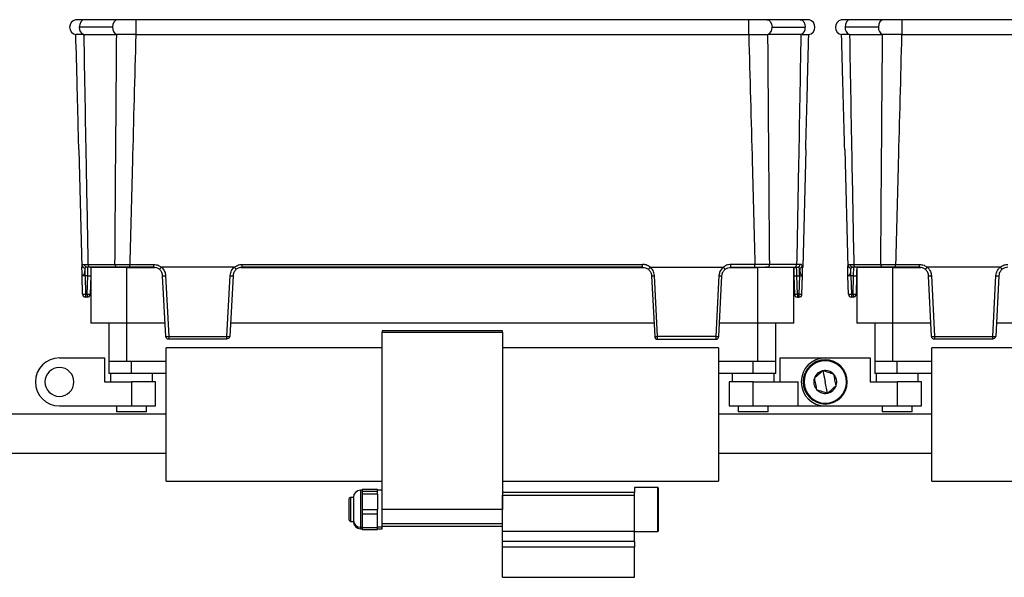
# Model space of a CAD drawing. Header units: millimetres. Extents: x -724 to 2929, y 427 to 799.
# Tile 41 of 48: x 1656 to 1820, y 587 to 680. Entities that reach past the tile are written whole.
import ezdxf

# ---------------------------------------------------------------- set-up
doc = ezdxf.new("R2010")
doc.units = ezdxf.units.MM

# ---------------------------------------------------------------- blocks, each defined once
blk = doc.blocks.new('Drawing View6')
at = {"color": 7, "linetype": 'Continuous', "lineweight": 25}
for p, q in [((-873.02, 0), (-878.56, 0)), ((-870.02, 0), (-870.02, -2.49)), ((-768.01, 0), (-870.02, 0)), ((-768.01, 0), (-768.01, -2.49)), ((-759.46, 0), (-765, 0)), ((-745.52, 0), (-751.06, 0)), ((-742.52, 0), (-742.52, -2.49)), ((-640.51, 0), (-742.52, 0)), ((-873.91, -1.25), (-879.45, -1.25)), ((-764.12, -1.25), (-758.58, -1.25)), ((-746.41, -1.25), (-751.95, -1.25)), ((-878.71, -2.48), (-873.22, -2.48)), ((-873.18, -2.48), (-873.22, -2.48)), ((-870.02, -2.49), (-768.01, -2.49)), ((-764.85, -2.48), (-764.8, -2.48)), ((-759.31, -2.48), (-764.8, -2.48)), ((-751.21, -2.48), (-745.72, -2.48)), ((-745.68, -2.48), (-745.72, -2.48)), ((-742.52, -2.49), (-640.51, -2.49)), ((-879.52, -21.65), (-879.01, -41.18)), ((-758.5, -21.65), (-759.01, -41.18)), ((-752.02, -21.65), (-751.51, -41.18)), ((-878.59, -40.71), (-878, -40.71)), ((-878, -40.71), (-873.51, -40.71)), ((-871.04, -40.72), (-867.06, -40.72)), ((-871.04, -41.18), (-871.04, -40.72)), ((-867.06, -41.18), (-867.06, -40.72)), ((-852.35, -40.72), (-785.67, -40.72)), ((-852.35, -41.18), (-852.35, -40.72)), ((-785.67, -41.18), (-785.67, -40.72)), ((-766.98, -40.72), (-770.96, -40.72)), ((-770.96, -41.18), (-770.96, -40.72)), ((-766.98, -41.18), (-766.98, -40.72)), ((-760.02, -40.71), (-764.51, -40.71)), ((-759.44, -40.71), (-760.02, -40.71)), ((-751.09, -40.71), (-750.5, -40.71)), ((-750.5, -40.71), (-746.01, -40.71)), ((-743.54, -40.72), (-739.56, -40.72)), ((-743.54, -41.18), (-743.54, -40.72)), ((-739.56, -41.18), (-739.56, -40.72)), ((-879.01, -41.35), (-879.01, -41.18)), ((-879, -41.64), (-879.01, -41.35)), ((-878.47, -42.65), (-878.47, -41.34)), ((-878, -41.23), (-878, -41.18)), ((-873.17, -41.18), (-877.65, -41.18)), ((-877.51, -41.22), (-877.51, -50.52)), ((-871.51, -41.22), (-877.51, -41.22)), ((-873.17, -41.18), (-872.81, -41.18)), ((-871.51, -50.52), (-871.51, -41.22)), ((-871.51, -41.22), (-866.83, -41.22)), ((-867.06, -41.18), (-871.04, -41.18)), ((-853.64, -41.18), (-865.77, -41.18)), ((-865.04, -52.71), (-865.57, -42.61)), ((-865.08, -42.59), (-864.55, -52.7)), ((-854.87, -52.7), (-854.34, -42.59)), ((-853.85, -42.61), (-854.38, -52.71)), ((-852.58, -41.22), (-785.44, -41.22)), ((-785.67, -41.18), (-852.35, -41.18)), ((-784.38, -41.18), (-772.25, -41.18)), ((-784.18, -42.61), (-783.65, -52.71)), ((-783.16, -52.7), (-783.69, -42.59)), ((-772.95, -42.59), (-773.48, -52.7)), ((-772.99, -52.71), (-772.46, -42.61)), ((-771.19, -41.22), (-766.51, -41.22)), ((-770.96, -41.18), (-766.98, -41.18)), ((-766.51, -41.22), (-766.51, -50.52)), ((-760.51, -41.22), (-766.51, -41.22)), ((-764.86, -41.18), (-765.22, -41.18)), ((-764.86, -41.18), (-760.37, -41.18)), ((-760.51, -50.52), (-760.51, -41.22)), ((-760.02, -41.23), (-760.02, -41.18)), ((-759.55, -42.65), (-759.55, -41.34)), ((-759.02, -41.35), (-759.01, -41.18)), ((-759.02, -41.64), (-759.02, -41.35)), ((-751.51, -41.35), (-751.51, -41.18)), ((-751.5, -41.64), (-751.51, -41.35)), ((-750.97, -42.65), (-750.97, -41.34)), ((-750.5, -41.23), (-750.5, -41.18)), ((-745.67, -41.18), (-750.15, -41.18)), ((-750.01, -41.22), (-750.01, -50.52)), ((-744.01, -41.22), (-750.01, -41.22)), ((-745.67, -41.18), (-745.31, -41.18)), ((-744.01, -50.52), (-744.01, -41.22)), ((-744.01, -41.22), (-739.33, -41.22)), ((-739.56, -41.18), (-743.54, -41.18)), ((-726.14, -41.18), (-738.27, -41.18)), ((-737.54, -52.71), (-738.07, -42.61)), ((-737.58, -42.59), (-737.05, -52.7)), ((-727.37, -52.7), (-726.84, -42.59)), ((-726.35, -42.61), (-726.88, -52.71)), ((-878.89, -45.7), (-878.97, -42.65)), ((-878.05, -42.65), (-878.47, -42.65)), ((-878.47, -42.65), (-878.39, -45.7)), ((-878.13, -45.7), (-878.05, -42.65)), ((-877.55, -42.65), (-877.63, -45.7)), ((-760.47, -42.65), (-760.39, -45.7)), ((-759.97, -42.65), (-759.55, -42.65)), ((-759.89, -45.7), (-759.97, -42.65)), ((-759.55, -42.65), (-759.63, -45.7)), ((-759.13, -45.7), (-759.05, -42.65)), ((-751.39, -45.7), (-751.47, -42.65)), ((-750.55, -42.65), (-750.97, -42.65)), ((-750.97, -42.65), (-750.89, -45.7)), ((-750.63, -45.7), (-750.55, -42.65)), ((-750.05, -42.65), (-750.13, -45.7)), ((-878.39, -45.7), (-878.13, -45.7)), ((-878.39, -45.7), (-878.39, -46.18)), ((-878.13, -45.7), (-878.13, -46.18)), ((-759.63, -45.7), (-759.89, -45.7)), ((-759.89, -45.7), (-759.89, -46.18)), ((-759.63, -45.7), (-759.63, -46.18)), ((-750.89, -45.7), (-750.63, -45.7)), ((-750.89, -45.7), (-750.89, -46.18)), ((-750.63, -45.7), (-750.63, -46.18)), ((-878.13, -46.18), (-878.39, -46.18)), ((-759.89, -46.18), (-759.63, -46.18)), ((-750.63, -46.18), (-750.89, -46.18)), ((-871.51, -50.52), (-877.51, -50.52)), ((-874.51, -50.52), (-874.51, -56.88)), ((-865.15, -50.52), (-871.51, -50.52)), ((-871.51, -56.88), (-871.51, -50.52)), ((-783.76, -50.52), (-854.26, -50.52)), ((-766.51, -50.52), (-772.87, -50.52)), ((-760.51, -50.52), (-766.51, -50.52)), ((-766.51, -50.52), (-766.51, -56.88)), ((-763.51, -56.88), (-763.51, -50.52)), ((-744.01, -50.52), (-750.01, -50.52)), ((-747.01, -50.52), (-747.01, -56.88)), ((-737.65, -50.52), (-744.01, -50.52)), ((-744.01, -56.88), (-744.01, -50.52)), ((-656.26, -50.52), (-726.76, -50.52)), ((-829.01, -51.78), (-829.01, -51.98)), ((-809.01, -51.78), (-829.01, -51.78)), ((-829.01, -51.98), (-809.01, -51.98)), ((-829.01, -81.5), (-829.01, -51.98)), ((-809.01, -51.98), (-809.01, -51.78)), ((-809.01, -51.98), (-809.01, -81.5)), ((-864.55, -52.7), (-854.87, -52.7)), ((-854.87, -53.18), (-864.54, -53.18)), ((-773.48, -52.7), (-783.16, -52.7)), ((-783.16, -53.18), (-773.49, -53.18)), ((-737.05, -52.7), (-727.37, -52.7)), ((-727.37, -53.18), (-737.04, -53.18)), ((-865.01, -76.78), (-865.01, -54.58)), ((-829.01, -54.58), (-865.01, -54.58)), ((-773.01, -54.58), (-809.01, -54.58)), ((-773.01, -54.58), (-773.01, -76.78)), ((-737.51, -76.78), (-737.51, -54.58)), ((-701.51, -54.58), (-737.51, -54.58)), ((-882.76, -56.28), (-875.26, -56.28)), ((-875.26, -56.28), (-875.26, -60.28)), ((-874.51, -56.88), (-874.51, -58.88)), ((-871.51, -56.88), (-874.51, -56.88)), ((-865.01, -56.88), (-871.51, -56.88)), ((-870.76, -58.88), (-870.76, -56.88)), ((-766.51, -56.88), (-773.01, -56.88)), ((-767.26, -58.88), (-767.26, -56.88)), ((-763.51, -56.88), (-766.51, -56.88)), ((-763.51, -58.88), (-763.51, -56.88)), ((-762.76, -60.28), (-762.76, -56.28)), ((-762.76, -56.28), (-755.26, -56.28)), ((-755.98, -56.69), (-755.96, -56.82)), ((-755.26, -56.28), (-747.76, -56.28)), ((-747.76, -56.28), (-747.76, -60.28)), ((-747.01, -56.88), (-747.01, -58.88)), ((-744.01, -56.88), (-747.01, -56.88)), ((-737.51, -56.88), (-744.01, -56.88)), ((-743.26, -58.88), (-743.26, -56.88)), ((-870.76, -58.88), (-874.51, -58.88)), ((-874.26, -58.88), (-874.26, -60.28)), ((-865.01, -58.88), (-870.76, -58.88)), ((-867.26, -60.28), (-867.26, -58.88)), ((-767.26, -58.88), (-773.01, -58.88)), ((-770.76, -58.88), (-770.76, -60.28)), ((-763.51, -58.88), (-767.26, -58.88)), ((-763.76, -60.28), (-763.76, -58.88)), ((-755.64, -58.41), (-755.26, -60.28)), ((-743.26, -58.88), (-747.01, -58.88)), ((-746.76, -58.88), (-746.76, -60.28)), ((-737.51, -58.88), (-743.26, -58.88)), ((-739.76, -60.28), (-739.76, -58.88)), ((-875.26, -60.28), (-870.76, -60.28)), ((-870.76, -60.28), (-870.76, -64.28)), ((-866.76, -60.28), (-870.76, -60.28)), ((-866.76, -64.28), (-866.76, -60.28)), ((-771.26, -60.28), (-771.26, -64.28)), ((-767.26, -60.28), (-771.26, -60.28)), ((-767.26, -64.28), (-767.26, -60.28)), ((-767.26, -60.28), (-759.76, -60.28)), ((-759.76, -64.28), (-759.76, -60.28)), ((-754.88, -62.16), (-755.26, -60.28)), ((-747.76, -60.28), (-743.26, -60.28)), ((-743.26, -60.28), (-743.26, -64.28)), ((-739.26, -60.28), (-743.26, -60.28)), ((-739.26, -64.28), (-739.26, -60.28)), ((-754.54, -63.88), (-754.56, -63.75)), ((-882.76, -64.28), (-870.76, -64.28)), ((-873.26, -64.28), (-873.26, -65.28)), ((-868.26, -65.28), (-873.26, -65.28)), ((-870.76, -64.28), (-866.76, -64.28)), ((-868.26, -65.28), (-868.26, -64.28)), ((-771.26, -64.28), (-767.26, -64.28)), ((-769.76, -64.28), (-769.76, -65.28)), ((-764.76, -65.28), (-769.76, -65.28)), ((-767.26, -64.28), (-759.76, -64.28)), ((-764.76, -65.28), (-764.76, -64.28)), ((-759.76, -64.28), (-755.26, -64.28)), ((-755.26, -64.28), (-743.26, -64.28)), ((-745.76, -64.28), (-745.76, -65.28)), ((-740.76, -65.28), (-745.76, -65.28)), ((-743.26, -64.28), (-739.26, -64.28)), ((-740.76, -65.28), (-740.76, -64.28)), ((-865.01, -65.63), (-1072.96, -65.63)), ((-737.51, -65.63), (-773.01, -65.63)), ((-1072.96, -72.13), (-865.01, -72.13)), ((-773.01, -72.13), (-737.51, -72.13)), ((-865.01, -76.78), (-829.01, -76.78)), ((-809.01, -76.78), (-773.01, -76.78)), ((-737.51, -76.78), (-701.51, -76.78)), ((-832.37, -78.3), (-832.61, -78.3)), ((-832.61, -78.3), (-832.61, -84.44)), ((-829.81, -78.16), (-832.37, -78.16)), ((-829.81, -78.16), (-832.37, -78.16)), ((-832.37, -78.16), (-832.37, -78.32)), ((-832.37, -78.16), (-832.37, -78.16)), ((-832.37, -78.32), (-832.37, -78.48)), ((-832.37, -78.48), (-829.81, -78.48)), ((-832.37, -78.48), (-832.37, -78.96)), ((-829.81, -78.48), (-829.81, -78.16)), ((-829.81, -78.16), (-829.81, -78.16)), ((-829.01, -78.3), (-829.81, -78.3)), ((-829.81, -78.96), (-829.81, -78.48)), ((-787.01, -78.68), (-809.01, -78.68)), ((-783.14, -77.84), (-787.01, -77.84)), ((-783.14, -77.84), (-787.01, -77.84)), ((-787.01, -77.84), (-787.01, -78.68)), ((-787.01, -77.84), (-787.01, -77.84)), ((-787.01, -79.12), (-787.01, -78.68)), ((-783.01, -77.97), (-783.14, -77.84)), ((-783.14, -85.17), (-783.14, -77.84)), ((-783.14, -77.84), (-783.01, -77.98)), ((-783.14, -77.84), (-783.14, -77.84)), ((-783.01, -77.98), (-783.01, -77.97)), ((-783.01, -85.04), (-783.01, -77.98)), ((-834.31, -79.5), (-834.51, -79.7)), ((-834.51, -83.3), (-834.51, -79.7)), ((-833.81, -79.5), (-834.31, -79.5)), ((-834.31, -79.5), (-834.31, -83.5)), ((-833.81, -79.5), (-833.81, -83.34)), ((-832.37, -78.96), (-832.37, -80.23)), ((-829.81, -78.96), (-832.37, -78.96)), ((-832.37, -80.23), (-832.37, -81.5)), ((-829.81, -78.96), (-829.81, -81.5)), ((-809.01, -79.12), (-787.01, -79.12)), ((-809.01, -85.13), (-809.01, -79.12)), ((-787.01, -85.13), (-787.01, -79.12)), ((-832.37, -81.5), (-829.81, -81.5)), ((-832.37, -81.5), (-832.37, -82.3)), ((-829.81, -82.3), (-829.81, -81.5)), ((-809.01, -81.5), (-829.01, -81.5)), ((-829.01, -83.86), (-829.01, -81.5)), ((-809.01, -83.86), (-809.01, -81.5)), ((-834.51, -83.3), (-834.31, -83.5)), ((-834.31, -83.5), (-833.81, -83.5)), ((-833.81, -83.34), (-833.81, -83.5)), ((-829.81, -82.3), (-832.37, -82.3)), ((-832.37, -82.3), (-832.37, -83.41)), ((-832.37, -83.41), (-832.37, -84.52)), ((-829.81, -84.52), (-829.81, -82.3)), ((-832.61, -84.44), (-832.37, -84.44)), ((-832.61, -84.44), (-832.61, -84.45)), ((-832.61, -84.45), (-832.61, -84.7)), ((-832.61, -84.7), (-832.37, -84.7)), ((-832.37, -84.52), (-829.81, -84.52)), ((-832.37, -84.52), (-832.37, -84.85)), ((-832.37, -84.85), (-829.81, -84.85)), ((-829.01, -84.44), (-829.81, -84.44)), ((-829.81, -84.85), (-829.81, -84.52)), ((-829.81, -84.7), (-829.01, -84.7)), ((-829.01, -83.86), (-809.01, -83.86)), ((-829.01, -84.3), (-829.01, -83.86)), ((-829.01, -84.3), (-809.01, -84.3)), ((-829.01, -84.44), (-829.01, -84.3)), ((-829.01, -84.7), (-829.01, -84.44)), ((-809.01, -85.13), (-787.01, -85.13)), ((-809.01, -86.84), (-809.01, -85.13)), ((-787.01, -86.84), (-787.01, -85.13)), ((-787.01, -85.17), (-783.14, -85.17)), ((-783.14, -85.17), (-783.01, -85.04)), ((-787.01, -86.84), (-809.01, -86.84)), ((-809.01, -87.78), (-809.01, -86.84)), ((-787.01, -86.84), (-787.01, -87.78)), ((-787.01, -87.78), (-809.01, -87.78)), ((-809.01, -92.78), (-809.01, -87.78)), ((-787.01, -92.78), (-787.01, -87.78)), ((-809.01, -92.78), (-787.01, -92.78))]:
    blk.add_line(p, q, dxfattribs=at)
at = {"color": 7, "linetype": 'Continuous', "lineweight": 25, "flags": 128}
for points in [[(-878.56, 0), (-878.59, 0), (-878.92, -0.1), (-879.2, -0.38), (-879.38, -0.78), (-879.45, -1.25)], [(-873.02, 0), (-873.02, 0), (-873.36, -0.1), (-873.65, -0.37), (-873.84, -0.77), (-873.91, -1.25)], [(-765, 0), (-765, 0), (-764.66, -0.1), (-764.38, -0.37), (-764.18, -0.77), (-764.12, -1.25)], [(-759.46, 0), (-759.44, 0), (-759.11, -0.1), (-758.83, -0.38), (-758.64, -0.78), (-758.58, -1.25)], [(-751.06, 0), (-751.09, 0), (-751.42, -0.1), (-751.7, -0.38), (-751.88, -0.78), (-751.95, -1.25)], [(-745.52, 0), (-745.52, 0), (-745.86, -0.1), (-746.15, -0.37), (-746.34, -0.77), (-746.41, -1.25)]]:
    blk.add_lwpolyline(points, dxfattribs=at)
at = {"color": 7, "linetype": 'Continuous', "lineweight": 25}
for centre, radius, start, end in [((-879.81, -1.25), 1.25, 103.4111, 180), ((-879.81, -1.25), 1.25, 180, 259.9438), ((-878.25, -1.37), 1.21, 174.2808, 247.0332), ((-872.71, -1.37), 1.21, 174.2772, 247.0522), ((-765.32, -1.37), 1.21, 292.9478, 5.7228), ((-759.78, -1.37), 1.21, 292.9668, 5.7192), ((-758.22, -1.25), 1.25, 280.0562, 0), ((-758.22, -1.25), 1.25, 0, 75.1141), ((-752.31, -1.25), 1.25, 103.4111, 180), ((-752.31, -1.25), 1.25, 180, 259.9438), ((-750.75, -1.37), 1.21, 174.2808, 247.0332), ((-745.21, -1.37), 1.21, 174.2772, 247.0522), ((-878.45, -40.83), 0.512, 189.6733, 267.3209), ((-878.13, -40.73), 0.46, 177.902, 266.0718), ((-877.57, -40.76), 0.433, 173.0761, 258.8731), ((-873.08, -40.76), 0.433, 173.0761, 258.8731), ((-764.94, -40.76), 0.433, 281.1269, 6.9239), ((-760.45, -40.76), 0.433, 281.1269, 6.9239), ((-759.9, -40.73), 0.46, 273.9282, 2.098), ((-759.57, -40.83), 0.512, 272.6791, 350.3267), ((-750.95, -40.83), 0.512, 189.6733, 267.3209), ((-750.63, -40.73), 0.46, 177.902, 266.0718), ((-750.07, -40.76), 0.433, 173.0761, 258.8731), ((-745.58, -40.76), 0.433, 173.0761, 258.8731), ((-865.44, -37.92), 4.69, 268.5083, 274.4927), ((-853.97, -37.92), 4.69, 265.5073, 271.4917), ((-784.05, -37.92), 4.69, 268.5083, 274.4927), ((-772.58, -37.92), 4.69, 265.5073, 271.4917), ((-737.94, -37.92), 4.69, 268.5083, 274.4927), ((-726.47, -37.92), 4.69, 265.5073, 271.4917), ((-877.8, -37.87), 4.78, 267.0055, 272.9945), ((-760.22, -37.87), 4.78, 267.0055, 272.9945), ((-750.3, -37.87), 4.78, 267.0055, 272.9945), ((-878.64, -40.92), 4.78, 267.0055, 272.9945), ((-878.39, -45.68), 0.5, 181.5, 270), ((-877.88, -40.92), 4.78, 267.0055, 272.9945), ((-878.13, -45.68), 0.5, 270, 358.5), ((-760.14, -40.92), 4.78, 267.0055, 272.9945), ((-759.89, -45.68), 0.5, 181.5, 270), ((-759.38, -40.92), 4.78, 267.0055, 272.9945), ((-759.63, -45.68), 0.5, 270, 358.5), ((-751.14, -40.92), 4.78, 267.0055, 272.9945), ((-750.89, -45.68), 0.5, 181.5, 270), ((-750.38, -40.92), 4.78, 267.0055, 272.9945), ((-750.63, -45.68), 0.5, 270, 358.5), ((-864.91, -48.02), 4.69, 268.5083, 274.4927), ((-864.79, -50.37), 2.36, 264.0433, 275.9567), ((-854.5, -48.02), 4.69, 265.5073, 271.4917), ((-854.82, -52.64), 0.445, 263.4923, 350.4061), ((-783.52, -48.02), 4.69, 268.5083, 274.4927), ((-783.16, -52.69), 0.49, 183, 270), ((-773.11, -48.02), 4.69, 265.5073, 271.4917), ((-773.23, -50.37), 2.36, 264.0433, 275.9567), ((-737.41, -48.02), 4.69, 268.5083, 274.4927), ((-737.29, -50.37), 2.36, 264.0433, 275.9567), ((-727, -48.02), 4.69, 265.5073, 271.4917), ((-727.32, -52.64), 0.445, 263.4923, 350.4061), ((-882.76, -60.28), 4, 90, 270), ((-755.26, -60.28), 4, 90, 270), ((-755.26, -60.28), 3.67, 101.3775, 281.3775), ((-755.26, -60.28), 3.53, 101.3775, 281.3775), ((-755.26, -60.28), 3.67, 281.3775, 101.3775), ((-755.26, -60.28), 3.53, 281.3775, 101.3775), ((-882.76, -60.28), 2.4, 0, 180), ((-755.26, -60.28), 1.91, 101.3775, 161.3802), ((-755.26, -60.28), 1.91, 41.3775, 101.3775), ((-882.76, -60.28), 2.4, 180, 0), ((-755.26, -60.28), 1.91, 161.3802, 221.3775), ((-755.26, -60.28), 1.91, 341.3775, 41.3775), ((-755.26, -60.28), 1.91, 221.3775, 281.3775), ((-755.26, -60.28), 1.91, 281.3775, 341.3775), ((-832.61, -79.5), 1.2, 90, 180), ((-832.66, -83.29), 1.15, 182.5604, 272.3498), ((-832.61, -83.5), 1.2, 180, 270)]:
    blk.add_arc(centre, radius, start, end, dxfattribs=at)
for points, knots in [([(-870.02, 0), (-870.3, 0), (-870.85, 0), (-871.66, 0), (-872.4, 0), (-872.82, 0), (-873.02, 0)], [0, 0, 0, 0, 0.251352, 0.500357, 0.750554, 1, 1, 1, 1]), ([(-765, 0), (-765.21, 0), (-765.62, 0), (-766.37, 0), (-767.17, 0), (-767.73, 0), (-768.01, 0)], [0, 0, 0, 0, 0.249446, 0.499643, 0.748648, 1, 1, 1, 1]), ([(-742.52, 0), (-742.8, 0), (-743.35, 0), (-744.16, 0), (-744.9, 0), (-745.32, 0), (-745.52, 0)], [0, 0, 0, 0, 0.251352, 0.500357, 0.750554, 1, 1, 1, 1]), ([(-878.56, 0), (-878.76, 0), (-879.18, 0), (-879.64, -0.01), (-879.98, -0.02), (-880.06, -0.03), (-880.1, -0.03)], [0, 0, 0, 0, 0.2448534, 0.4917645, 0.7441424, 1, 1, 1, 1]), ([(-757.89, -0.04), (-757.94, -0.04), (-758.02, -0.02), (-758.37, -0.01), (-758.84, 0), (-759.26, 0), (-759.47, 0)], [0, 0, 0, 0, 0.256441, 0.509026, 0.755751, 1, 1, 1, 1]), ([(-751.06, 0), (-751.26, 0), (-751.68, 0), (-752.14, -0.01), (-752.48, -0.02), (-752.56, -0.03), (-752.6, -0.03)], [0, 0, 0, 0, 0.244853, 0.491764, 0.744142, 1, 1, 1, 1]), ([(-878.72, -2.48), (-879.09, -2.48), (-879.84, -2.48), (-879.96, -2.48), (-880.03, -2.48)], [0, 0, 0, 0, 0.500454, 1, 1, 1, 1]), ([(-879.52, -21.65), (-879.62, -18.07), (-879.78, -11.68), (-879.95, -5.29), (-880.03, -2.48)], [0, 0, 0, 0, 0.560019, 1, 1, 1, 1]), ([(-878.71, -2.48), (-878.71, -2.48), (-878.71, -2.48), (-878.72, -2.48), (-878.72, -2.48)], [0, 0, 0, 0, 0.56, 1, 1, 1, 1]), ([(-878.71, -2.48), (-878.58, -9.62), (-878.36, -22.36), (-878.11, -35.1), (-878, -40.71)], [0, 0, 0, 0, 0.560004, 1, 1, 1, 1]), ([(-873.51, -40.71), (-873.46, -33.57), (-873.37, -20.83), (-873.26, -8.09), (-873.22, -2.48)], [0, 0, 0, 0, 0.560001, 1, 1, 1, 1]), ([(-870.04, -2.49), (-870.57, -2.49), (-871.4, -2.49), (-872.45, -2.48), (-872.93, -2.48), (-873.18, -2.48)], [0, 0, 0, 0, 0.455145, 0.719094, 1, 1, 1, 1]), ([(-870.04, -2.49), (-870.23, -9.62), (-870.58, -22.37), (-870.9, -35.11), (-871.04, -40.72)], [0, 0, 0, 0, 0.560004, 1, 1, 1, 1]), ([(-870.04, -2.49), (-870.03, -2.49), (-870.03, -2.49), (-870.02, -2.49), (-870.02, -2.49)], [0, 0, 0, 0, 0.559994, 1, 1, 1, 1]), ([(-767.99, -2.49), (-767.99, -2.49), (-768, -2.49), (-768, -2.49), (-768.01, -2.49)], [0, 0, 0, 0, 0.559994, 1, 1, 1, 1]), ([(-767.99, -2.49), (-767.52, -2.49), (-766.73, -2.48), (-765.66, -2.48), (-765.13, -2.48), (-764.85, -2.48)], [0, 0, 0, 0, 0.404901, 0.678921, 1, 1, 1, 1]), ([(-767.99, -2.49), (-767.79, -9.62), (-767.44, -22.37), (-767.12, -35.11), (-766.98, -40.72)], [0, 0, 0, 0, 0.560004, 1, 1, 1, 1]), ([(-764.51, -40.71), (-764.56, -33.57), (-764.66, -20.83), (-764.76, -8.09), (-764.8, -2.48)], [0, 0, 0, 0, 0.5600014, 1, 1, 1, 1]), ([(-759.31, -2.48), (-759.44, -9.62), (-759.67, -22.36), (-759.91, -35.1), (-760.02, -40.71)], [0, 0, 0, 0, 0.560004, 1, 1, 1, 1]), ([(-759.31, -2.48), (-759.31, -2.48), (-759.31, -2.48), (-759.31, -2.48), (-759.31, -2.48)], [0, 0, 0, 0, 0.56, 1, 1, 1, 1]), ([(-759.31, -2.48), (-759.09, -2.48), (-758.69, -2.48), (-758.15, -2.48), (-758.06, -2.48), (-758, -2.48)], [0, 0, 0, 0, 0.2860724, 0.5160768, 1, 1, 1, 1]), ([(-758.5, -21.65), (-758.41, -18.07), (-758.24, -11.68), (-758.07, -5.29), (-758, -2.48)], [0, 0, 0, 0, 0.5600186, 1, 1, 1, 1]), ([(-751.22, -2.48), (-751.59, -2.48), (-752.34, -2.48), (-752.46, -2.48), (-752.53, -2.48)], [0, 0, 0, 0, 0.500454, 1, 1, 1, 1]), ([(-752.02, -21.65), (-752.12, -18.07), (-752.28, -11.68), (-752.45, -5.29), (-752.53, -2.48)], [0, 0, 0, 0, 0.560019, 1, 1, 1, 1]), ([(-751.21, -2.48), (-751.21, -2.48), (-751.21, -2.48), (-751.22, -2.48), (-751.22, -2.48)], [0, 0, 0, 0, 0.56, 1, 1, 1, 1]), ([(-751.21, -2.48), (-751.08, -9.62), (-750.86, -22.36), (-750.61, -35.1), (-750.5, -40.71)], [0, 0, 0, 0, 0.560004, 1, 1, 1, 1]), ([(-746.01, -40.71), (-745.96, -33.57), (-745.87, -20.83), (-745.76, -8.09), (-745.72, -2.48)], [0, 0, 0, 0, 0.560001, 1, 1, 1, 1]), ([(-742.54, -2.49), (-743.07, -2.49), (-743.9, -2.49), (-744.95, -2.48), (-745.43, -2.48), (-745.68, -2.48)], [0, 0, 0, 0, 0.455145, 0.719094, 1, 1, 1, 1]), ([(-742.54, -2.49), (-742.73, -9.62), (-743.08, -22.37), (-743.4, -35.11), (-743.54, -40.72)], [0, 0, 0, 0, 0.560004, 1, 1, 1, 1]), ([(-742.54, -2.49), (-742.53, -2.49), (-742.53, -2.49), (-742.52, -2.49), (-742.52, -2.49)], [0, 0, 0, 0, 0.559994, 1, 1, 1, 1]), ([(-879.01, -41.35), (-879.01, -41.26), (-879.01, -41.09), (-878.97, -40.97), (-878.95, -40.92)], [0, 0, 0, 0, 0.493609, 1, 1, 1, 1]), ([(-878.95, -40.92), (-878.92, -40.85), (-878.84, -40.73), (-878.67, -40.72), (-878.59, -40.71)], [0, 0, 0, 0, 0.498303, 1, 1, 1, 1]), ([(-873.51, -40.71), (-873.34, -40.71), (-873, -40.71), (-872.39, -40.72), (-871.73, -40.72), (-871.27, -40.72), (-871.04, -40.72)], [0, 0, 0, 0, 0.250771, 0.499923, 0.749565, 1, 1, 1, 1]), ([(-867.06, -40.72), (-866.8, -40.75), (-866.33, -40.8), (-865.95, -41.07), (-865.78, -41.19)], [0, 0, 0, 0, 0.559922, 1, 1, 1, 1]), ([(-853.63, -41.19), (-853.41, -41.04), (-853.02, -40.77), (-852.56, -40.74), (-852.35, -40.72)], [0, 0, 0, 0, 0.560071, 1, 1, 1, 1]), ([(-784.39, -41.19), (-784.61, -41.04), (-785, -40.77), (-785.47, -40.74), (-785.67, -40.72)], [0, 0, 0, 0, 0.560071, 1, 1, 1, 1]), ([(-770.96, -40.72), (-771.22, -40.75), (-771.69, -40.8), (-772.07, -41.07), (-772.24, -41.19)], [0, 0, 0, 0, 0.559922, 1, 1, 1, 1]), ([(-764.51, -40.71), (-764.68, -40.71), (-765.02, -40.71), (-765.64, -40.72), (-766.3, -40.72), (-766.75, -40.72), (-766.98, -40.72)], [0, 0, 0, 0, 0.250771, 0.499923, 0.749565, 1, 1, 1, 1]), ([(-759.07, -40.92), (-759.11, -40.85), (-759.18, -40.73), (-759.35, -40.72), (-759.44, -40.71)], [0, 0, 0, 0, 0.498303, 1, 1, 1, 1]), ([(-759.02, -41.35), (-759.01, -41.26), (-759.01, -41.09), (-759.05, -40.97), (-759.07, -40.92)], [0, 0, 0, 0, 0.493609, 1, 1, 1, 1]), ([(-751.51, -41.35), (-751.51, -41.26), (-751.51, -41.09), (-751.47, -40.97), (-751.45, -40.92)], [0, 0, 0, 0, 0.493609, 1, 1, 1, 1]), ([(-751.45, -40.92), (-751.42, -40.85), (-751.34, -40.73), (-751.17, -40.72), (-751.09, -40.71)], [0, 0, 0, 0, 0.498303, 1, 1, 1, 1]), ([(-746.01, -40.71), (-745.84, -40.71), (-745.5, -40.71), (-744.89, -40.72), (-744.23, -40.72), (-743.77, -40.72), (-743.54, -40.72)], [0, 0, 0, 0, 0.2507715, 0.4999227, 0.7495649, 1, 1, 1, 1]), ([(-739.56, -40.72), (-739.3, -40.75), (-738.83, -40.8), (-738.45, -41.07), (-738.28, -41.19)], [0, 0, 0, 0, 0.559922, 1, 1, 1, 1]), ([(-726.13, -41.19), (-725.91, -41.04), (-725.52, -40.77), (-725.06, -40.74), (-724.85, -40.72)], [0, 0, 0, 0, 0.560071, 1, 1, 1, 1]), ([(-878.97, -42.65), (-878.98, -42.37), (-878.99, -42.01), (-879, -41.71), (-879, -41.64)], [0, 0, 0, 0, 0.741632, 1, 1, 1, 1]), ([(-878.47, -41.34), (-878.5, -41.41), (-878.55, -41.55), (-878.55, -41.87), (-878.58, -42.15), (-878.65, -42.35), (-878.73, -42.47), (-878.85, -42.54), (-878.95, -42.6), (-878.97, -42.63), (-878.97, -42.65)], [0, 0, 0, 0, 0.199132, 0.396786, 0.598319, 0.653095, 0.717496, 0.81564, 0.895739, 1, 1, 1, 1]), ([(-878.16, -41.18), (-878.23, -41.19), (-878.37, -41.2), (-878.44, -41.29), (-878.47, -41.34)], [0, 0, 0, 0, 0.507374, 1, 1, 1, 1]), ([(-877.65, -41.18), (-877.76, -41.18), (-877.95, -41.18), (-878.1, -41.18), (-878.16, -41.18)], [0, 0, 0, 0, 0.559707, 1, 1, 1, 1]), ([(-878.05, -42.65), (-878.05, -42.53), (-878.04, -42.31), (-878.03, -41.94), (-878.01, -41.57), (-878, -41.29), (-878, -41.25), (-878, -41.23)], [0, 0, 0, 0, 0.173106, 0.325249, 0.565721, 0.854963, 1, 1, 1, 1]), ([(-877.51, -41.18), (-877.51, -41.21), (-877.52, -41.35), (-877.53, -41.82), (-877.54, -42.34), (-877.55, -42.65)], [0, 0, 0, 0, 0.0731303, 0.4400356, 1, 1, 1, 1]), ([(-871.04, -41.18), (-871.49, -41.18), (-872.28, -41.18), (-872.9, -41.18), (-873.17, -41.18)], [0, 0, 0, 0, 0.558912, 1, 1, 1, 1]), ([(-866.1, -41.54), (-866.24, -41.44), (-866.54, -41.23), (-866.89, -41.2), (-867.06, -41.18)], [0, 0, 0, 0, 0.510825, 1, 1, 1, 1]), ([(-866.1, -41.54), (-866.09, -41.54), (-866.09, -41.54), (-866.06, -41.51), (-866.03, -41.47), (-865.97, -41.41), (-865.89, -41.31), (-865.81, -41.23), (-865.78, -41.19)], [0, 0, 0, 0, 0.139541, 0.281229, 0.42135, 0.556376, 0.799485, 1, 1, 1, 1]), ([(-865.57, -42.61), (-865.58, -42.48), (-865.61, -42.25), (-865.77, -41.87), (-865.97, -41.67), (-866.1, -41.54)], [0, 0, 0, 0, 0.302331, 0.570083, 1, 1, 1, 1]), ([(-865.78, -41.19), (-865.78, -41.19), (-865.78, -41.19), (-865.78, -41.18), (-865.77, -41.18), (-865.77, -41.18)], [0, 0, 0, 0, 0.279345, 0.559313, 1, 1, 1, 1]), ([(-865.77, -41.18), (-865.56, -41.41), (-865.19, -41.82), (-865.11, -42.36), (-865.08, -42.59)], [0, 0, 0, 0, 0.559975, 1, 1, 1, 1]), ([(-854.34, -42.59), (-854.28, -42.29), (-854.19, -41.75), (-853.81, -41.36), (-853.64, -41.18)], [0, 0, 0, 0, 0.560027, 1, 1, 1, 1]), ([(-853.32, -41.54), (-853.44, -41.67), (-853.64, -41.87), (-853.8, -42.25), (-853.83, -42.48), (-853.85, -42.61)], [0, 0, 0, 0, 0.429917, 0.697669, 1, 1, 1, 1]), ([(-853.64, -41.18), (-853.64, -41.18), (-853.64, -41.18), (-853.63, -41.19), (-853.63, -41.19), (-853.63, -41.19)], [0, 0, 0, 0, 0.559257, 0.77874, 1, 1, 1, 1]), ([(-853.32, -41.54), (-853.32, -41.54), (-853.32, -41.54), (-853.35, -41.51), (-853.38, -41.47), (-853.44, -41.41), (-853.53, -41.31), (-853.6, -41.23), (-853.63, -41.19)], [0, 0, 0, 0, 0.139837, 0.281809, 0.422153, 0.557296, 0.800225, 1, 1, 1, 1]), ([(-852.35, -41.18), (-852.52, -41.2), (-852.88, -41.23), (-853.17, -41.44), (-853.32, -41.54)], [0, 0, 0, 0, 0.489175, 1, 1, 1, 1]), ([(-785.67, -41.18), (-785.5, -41.2), (-785.15, -41.23), (-784.85, -41.44), (-784.71, -41.54)], [0, 0, 0, 0, 0.489175, 1, 1, 1, 1]), ([(-784.71, -41.54), (-784.7, -41.54), (-784.7, -41.54), (-784.67, -41.51), (-784.64, -41.47), (-784.58, -41.41), (-784.5, -41.31), (-784.42, -41.23), (-784.39, -41.19)], [0, 0, 0, 0, 0.139541, 0.281229, 0.42135, 0.556376, 0.799485, 1, 1, 1, 1]), ([(-784.71, -41.54), (-784.58, -41.67), (-784.38, -41.87), (-784.22, -42.25), (-784.19, -42.48), (-784.18, -42.61)], [0, 0, 0, 0, 0.429917, 0.697669, 1, 1, 1, 1]), ([(-784.38, -41.18), (-784.38, -41.18), (-784.39, -41.18), (-784.39, -41.19), (-784.39, -41.19), (-784.39, -41.19)], [0, 0, 0, 0, 0.559257, 0.77874, 1, 1, 1, 1]), ([(-783.69, -42.59), (-783.74, -42.29), (-783.83, -41.75), (-784.21, -41.36), (-784.38, -41.18)], [0, 0, 0, 0, 0.560027, 1, 1, 1, 1]), ([(-772.25, -41.18), (-772.46, -41.41), (-772.83, -41.82), (-772.91, -42.36), (-772.95, -42.59)], [0, 0, 0, 0, 0.559975, 1, 1, 1, 1]), ([(-772.46, -42.61), (-772.44, -42.48), (-772.41, -42.25), (-772.25, -41.87), (-772.05, -41.67), (-771.93, -41.54)], [0, 0, 0, 0, 0.302331, 0.570083, 1, 1, 1, 1]), ([(-772.24, -41.19), (-772.24, -41.19), (-772.24, -41.19), (-772.25, -41.18), (-772.25, -41.18), (-772.25, -41.18)], [0, 0, 0, 0, 0.279345, 0.559313, 1, 1, 1, 1]), ([(-771.93, -41.54), (-771.93, -41.54), (-771.93, -41.54), (-771.96, -41.51), (-771.99, -41.47), (-772.05, -41.41), (-772.14, -41.31), (-772.21, -41.23), (-772.24, -41.19)], [0, 0, 0, 0, 0.139837, 0.281809, 0.422153, 0.557296, 0.800225, 1, 1, 1, 1]), ([(-771.93, -41.54), (-771.78, -41.44), (-771.49, -41.23), (-771.13, -41.2), (-770.96, -41.18)], [0, 0, 0, 0, 0.510825, 1, 1, 1, 1]), ([(-766.98, -41.18), (-766.54, -41.18), (-765.74, -41.18), (-765.13, -41.18), (-764.86, -41.18)], [0, 0, 0, 0, 0.558912, 1, 1, 1, 1]), ([(-760.51, -41.18), (-760.51, -41.21), (-760.51, -41.35), (-760.49, -41.82), (-760.48, -42.34), (-760.47, -42.65)], [0, 0, 0, 0, 0.0731303, 0.4400356, 1, 1, 1, 1]), ([(-760.37, -41.18), (-760.26, -41.18), (-760.07, -41.18), (-759.93, -41.18), (-759.86, -41.18)], [0, 0, 0, 0, 0.559707, 1, 1, 1, 1]), ([(-759.97, -42.65), (-759.98, -42.53), (-759.99, -42.31), (-760, -41.95), (-760.01, -41.56), (-760.02, -41.38), (-760.02, -41.29)], [0, 0, 0, 0, 0.202483, 0.380438, 0.661683, 1, 1, 1, 1]), ([(-759.86, -41.18), (-759.79, -41.19), (-759.65, -41.2), (-759.58, -41.29), (-759.55, -41.34)], [0, 0, 0, 0, 0.507374, 1, 1, 1, 1]), ([(-759.55, -41.34), (-759.52, -41.41), (-759.47, -41.55), (-759.47, -41.87), (-759.45, -42.15), (-759.37, -42.35), (-759.33, -42.41), (-759.3, -42.44)], [0, 0, 0, 0, 0.277538, 0.553015, 0.833899, 0.910241, 1, 1, 1, 1]), ([(-759.3, -42.44), (-759.26, -42.48), (-759.18, -42.55), (-759.07, -42.6), (-759.06, -42.63), (-759.05, -42.65)], [0, 0, 0, 0, 0.347408, 0.630941, 1, 1, 1, 1]), ([(-759.05, -42.65), (-759.04, -42.37), (-759.03, -42.01), (-759.02, -41.71), (-759.02, -41.64)], [0, 0, 0, 0, 0.741632, 1, 1, 1, 1]), ([(-751.47, -42.65), (-751.48, -42.37), (-751.49, -42.01), (-751.5, -41.71), (-751.5, -41.64)], [0, 0, 0, 0, 0.7416325, 1, 1, 1, 1]), ([(-750.97, -41.34), (-751, -41.41), (-751.05, -41.55), (-751.05, -41.87), (-751.08, -42.15), (-751.15, -42.35), (-751.23, -42.47), (-751.35, -42.54), (-751.45, -42.6), (-751.47, -42.63), (-751.47, -42.65)], [0, 0, 0, 0, 0.199132, 0.396786, 0.598319, 0.653095, 0.717496, 0.81564, 0.895739, 1, 1, 1, 1]), ([(-750.66, -41.18), (-750.73, -41.19), (-750.87, -41.2), (-750.94, -41.29), (-750.97, -41.34)], [0, 0, 0, 0, 0.507374, 1, 1, 1, 1]), ([(-750.15, -41.18), (-750.26, -41.18), (-750.45, -41.18), (-750.6, -41.18), (-750.66, -41.18)], [0, 0, 0, 0, 0.5597072, 1, 1, 1, 1]), ([(-750.55, -42.65), (-750.55, -42.53), (-750.54, -42.31), (-750.53, -41.94), (-750.51, -41.57), (-750.5, -41.29), (-750.5, -41.25), (-750.5, -41.23)], [0, 0, 0, 0, 0.173106, 0.325249, 0.565721, 0.854963, 1, 1, 1, 1]), ([(-750.01, -41.18), (-750.01, -41.21), (-750.02, -41.35), (-750.03, -41.82), (-750.04, -42.34), (-750.05, -42.65)], [0, 0, 0, 0, 0.0731303, 0.4400356, 1, 1, 1, 1]), ([(-743.54, -41.18), (-743.99, -41.18), (-744.78, -41.18), (-745.4, -41.18), (-745.67, -41.18)], [0, 0, 0, 0, 0.558912, 1, 1, 1, 1]), ([(-738.6, -41.54), (-738.74, -41.44), (-739.04, -41.23), (-739.39, -41.2), (-739.56, -41.18)], [0, 0, 0, 0, 0.510825, 1, 1, 1, 1]), ([(-738.6, -41.54), (-738.59, -41.54), (-738.59, -41.54), (-738.56, -41.51), (-738.53, -41.47), (-738.47, -41.41), (-738.39, -41.31), (-738.31, -41.23), (-738.28, -41.19)], [0, 0, 0, 0, 0.139541, 0.281229, 0.42135, 0.556376, 0.799485, 1, 1, 1, 1]), ([(-738.07, -42.61), (-738.08, -42.48), (-738.11, -42.25), (-738.27, -41.87), (-738.47, -41.67), (-738.6, -41.54)], [0, 0, 0, 0, 0.302331, 0.570083, 1, 1, 1, 1]), ([(-738.28, -41.19), (-738.28, -41.19), (-738.28, -41.19), (-738.28, -41.18), (-738.27, -41.18), (-738.27, -41.18)], [0, 0, 0, 0, 0.279345, 0.559313, 1, 1, 1, 1]), ([(-738.27, -41.18), (-738.06, -41.41), (-737.69, -41.82), (-737.61, -42.36), (-737.58, -42.59)], [0, 0, 0, 0, 0.559975, 1, 1, 1, 1]), ([(-726.84, -42.59), (-726.78, -42.29), (-726.69, -41.75), (-726.31, -41.36), (-726.14, -41.18)], [0, 0, 0, 0, 0.560027, 1, 1, 1, 1]), ([(-725.82, -41.54), (-725.94, -41.67), (-726.14, -41.87), (-726.3, -42.25), (-726.33, -42.48), (-726.35, -42.61)], [0, 0, 0, 0, 0.429917, 0.697669, 1, 1, 1, 1]), ([(-726.14, -41.18), (-726.14, -41.18), (-726.14, -41.18), (-726.13, -41.19), (-726.13, -41.19), (-726.13, -41.19)], [0, 0, 0, 0, 0.559257, 0.77874, 1, 1, 1, 1]), ([(-725.82, -41.54), (-725.82, -41.54), (-725.82, -41.54), (-725.85, -41.51), (-725.88, -41.47), (-725.94, -41.41), (-726.03, -41.31), (-726.1, -41.23), (-726.13, -41.19)], [0, 0, 0, 0, 0.139837, 0.281809, 0.422153, 0.557296, 0.800225, 1, 1, 1, 1]), ([(-724.85, -41.18), (-725.02, -41.2), (-725.38, -41.23), (-725.67, -41.44), (-725.82, -41.54)], [0, 0, 0, 0, 0.489175, 1, 1, 1, 1]), ([(-878.47, -42.65), (-878.51, -42.64), (-878.58, -42.64), (-878.7, -42.63), (-878.84, -42.63), (-878.93, -42.63), (-878.97, -42.64), (-878.97, -42.64), (-878.97, -42.65)], [0, 0, 0, 0, 0.130705, 0.25774, 0.5, 0.742232, 0.869274, 1, 1, 1, 1]), ([(-759.55, -42.65), (-759.51, -42.64), (-759.45, -42.64), (-759.32, -42.63), (-759.19, -42.63), (-759.1, -42.63), (-759.06, -42.64), (-759.05, -42.64), (-759.05, -42.65)], [0, 0, 0, 0, 0.130726, 0.257768, 0.5000002, 0.7422598, 0.8692948, 1, 1, 1, 1]), ([(-750.97, -42.65), (-751.01, -42.64), (-751.08, -42.64), (-751.2, -42.63), (-751.34, -42.63), (-751.43, -42.63), (-751.47, -42.64), (-751.47, -42.64), (-751.47, -42.65)], [0, 0, 0, 0, 0.1307052, 0.2577402, 0.4999998, 0.742232, 0.869274, 1, 1, 1, 1]), ([(-865.04, -52.71), (-865.04, -52.71), (-865.04, -52.71), (-865.04, -52.71), (-865.04, -52.71)], [0, 0, 0, 0, 0.56, 1, 1, 1, 1]), ([(-864.54, -53.18), (-864.58, -53.18), (-864.65, -53.18), (-864.77, -53.13), (-864.9, -53.05), (-865.01, -52.9), (-865.03, -52.77), (-865.04, -52.71)], [0, 0, 0, 0, 0.155365, 0.290749, 0.500796, 0.757657, 1, 1, 1, 1]), ([(-864.55, -52.7), (-864.55, -52.7), (-864.55, -52.7), (-864.55, -52.71), (-864.55, -52.71)], [0, 0, 0, 0, 0.56, 1, 1, 1, 1]), ([(-864.55, -52.71), (-864.55, -52.76), (-864.55, -52.87), (-864.54, -52.99), (-864.54, -53.08), (-864.54, -53.14), (-864.54, -53.18), (-864.54, -53.18), (-864.54, -53.18)], [0, 0, 0, 0, 0.19781, 0.429961, 0.559488, 0.697674, 0.844514, 1, 1, 1, 1]), ([(-854.38, -52.71), (-854.38, -52.71), (-854.38, -52.71), (-854.38, -52.72), (-854.38, -52.72), (-854.38, -52.72), (-854.38, -52.72)], [0, 0, 0, 0, 0.270759, 0.562561, 0.789542, 1, 1, 1, 1]), ([(-783.65, -52.71), (-783.65, -52.71), (-783.65, -52.71), (-783.65, -52.72), (-783.65, -52.72), (-783.65, -52.72), (-783.65, -52.72)], [0, 0, 0, 0, 0.270759, 0.562561, 0.789542, 1, 1, 1, 1]), ([(-773.48, -52.71), (-773.48, -52.76), (-773.48, -52.87), (-773.48, -52.99), (-773.48, -53.08), (-773.48, -53.14), (-773.48, -53.18), (-773.49, -53.18), (-773.49, -53.18)], [0, 0, 0, 0, 0.19781, 0.429961, 0.559488, 0.697674, 0.844514, 1, 1, 1, 1]), ([(-773.49, -53.18), (-773.45, -53.18), (-773.37, -53.18), (-773.25, -53.13), (-773.13, -53.05), (-773.02, -52.9), (-773, -52.77), (-772.99, -52.71)], [0, 0, 0, 0, 0.15539, 0.290783, 0.500796, 0.757678, 1, 1, 1, 1]), ([(-773.48, -52.7), (-773.48, -52.7), (-773.48, -52.7), (-773.48, -52.71), (-773.48, -52.71)], [0, 0, 0, 0, 0.56, 1, 1, 1, 1]), ([(-772.99, -52.71), (-772.99, -52.71), (-772.99, -52.71), (-772.99, -52.71), (-772.99, -52.71)], [0, 0, 0, 0, 0.56, 1, 1, 1, 1]), ([(-737.54, -52.71), (-737.54, -52.71), (-737.54, -52.71), (-737.54, -52.71), (-737.54, -52.71)], [0, 0, 0, 0, 0.56, 1, 1, 1, 1]), ([(-737.04, -53.18), (-737.08, -53.18), (-737.15, -53.18), (-737.27, -53.13), (-737.4, -53.05), (-737.51, -52.9), (-737.53, -52.77), (-737.54, -52.71)], [0, 0, 0, 0, 0.155365, 0.290749, 0.500796, 0.757657, 1, 1, 1, 1]), ([(-737.05, -52.7), (-737.05, -52.7), (-737.05, -52.7), (-737.05, -52.71), (-737.05, -52.71)], [0, 0, 0, 0, 0.56, 1, 1, 1, 1]), ([(-737.05, -52.71), (-737.05, -52.76), (-737.05, -52.87), (-737.04, -52.99), (-737.04, -53.08), (-737.04, -53.14), (-737.04, -53.18), (-737.04, -53.18), (-737.04, -53.18)], [0, 0, 0, 0, 0.19781, 0.429961, 0.559488, 0.697674, 0.844514, 1, 1, 1, 1]), ([(-726.88, -52.71), (-726.88, -52.71), (-726.88, -52.71), (-726.88, -52.72), (-726.88, -52.72), (-726.88, -52.72), (-726.88, -52.72)], [0, 0, 0, 0, 0.270759, 0.562561, 0.789542, 1, 1, 1, 1]), ([(-755.64, -58.41), (-755.88, -58.62), (-756.36, -59.04), (-756.84, -59.46), (-757.07, -59.67)], [0, 0, 0, 0, 0.500017, 1, 1, 1, 1]), ([(-753.83, -59.02), (-754.13, -58.92), (-754.73, -58.71), (-755.34, -58.51), (-755.64, -58.41)], [0, 0, 0, 0, 0.4999784, 1, 1, 1, 1]), ([(-757.07, -59.67), (-757.01, -59.99), (-756.89, -60.61), (-756.76, -61.24), (-756.7, -61.55)], [0, 0, 0, 0, 0.500016, 1, 1, 1, 1]), ([(-753.45, -60.9), (-753.51, -60.58), (-753.64, -59.96), (-753.76, -59.33), (-753.83, -59.02)], [0, 0, 0, 0, 0.499978, 1, 1, 1, 1]), ([(-756.7, -61.55), (-756.4, -61.65), (-755.79, -61.85), (-755.19, -62.06), (-754.88, -62.16)], [0, 0, 0, 0, 0.4999784, 1, 1, 1, 1]), ([(-754.88, -62.16), (-754.64, -61.95), (-754.17, -61.53), (-753.69, -61.11), (-753.45, -60.9)], [0, 0, 0, 0, 0.4999784, 1, 1, 1, 1])]:
    blk.add_open_spline(points, degree=3, knots=knots, dxfattribs=at)
for points in [[(-854.87, -53.18), (-854.87, -53.18), (-854.87, -53.16), (-854.87, -53.05), (-854.87, -52.89), (-854.87, -52.76), (-854.87, -52.7)], [(-783.16, -53.18), (-783.16, -53.18), (-783.16, -53.16), (-783.16, -53.05), (-783.16, -52.89), (-783.16, -52.76), (-783.16, -52.7)], [(-727.37, -53.18), (-727.37, -53.18), (-727.37, -53.16), (-727.37, -53.05), (-727.37, -52.89), (-727.37, -52.76), (-727.37, -52.7)]]:
    blk.add_open_spline(points, degree=3, dxfattribs=at)

msp = doc.modelspace()

# ---------------------------------------------------------------- block references
at = {"color": 7, "linetype": 'Continuous', "lineweight": 25}
msp.add_blockref('Drawing View6', (2544.99, 680.07), dxfattribs=at)

doc.saveas('drawing.dxf')
